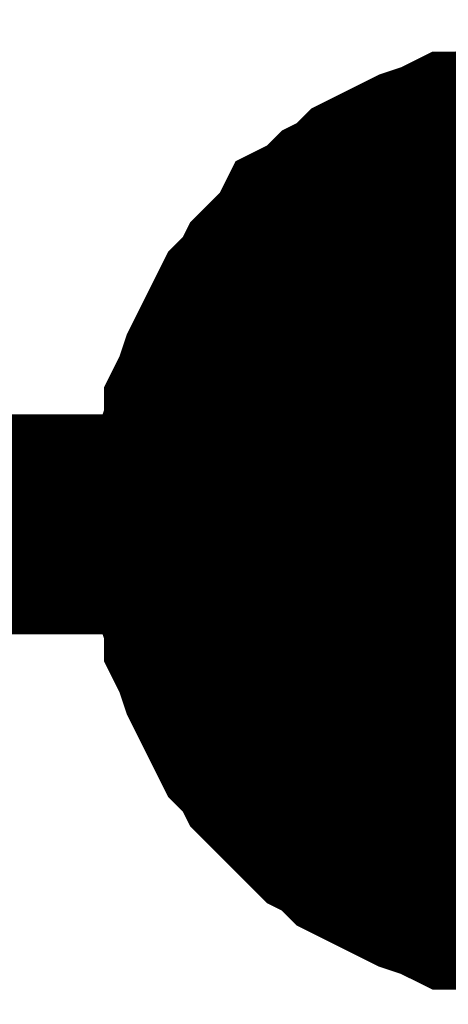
# Model space of a CAD drawing. Header units: inches. Extents: x 0 to 17, y 0 to 11.
# Tile 25 of 114: x 1.5211 to 1.5441, y 7.674 to 7.7267. Entities that reach past the tile are written whole.
import ezdxf

# ---------------------------------------------------------------- set-up
doc = ezdxf.new("R2010")
doc.units = ezdxf.units.IN
doc.header["$MEASUREMENT"] = 0
doc.layers.add('Sheet', color=255, linetype='Continuous')

msp = doc.modelspace()

# ---------------------------------------------------------------- linework, layer by layer
at = {"layer": 'Sheet'}
for points in [[(1.95056, 7.84995, 0.0118, 0.0118, 0), (1.95056, 7.699683, 0.0118, 0.0118, 0), (1.550536, 7.699683, 0.0118, 0.0118, 0), (1.150513, 7.699683, 0.0118, 0.0118, 0)], [(1.530714, 7.699683, 0.0118, 0.0118, 0), (1.530714, 7.700872, 0.0118, 0.0118, 0), (1.530714, 7.701665, 0.0118, 0.0118, 0), (1.53111, 7.702855, 0.0118, 0.0118, 0), (1.53111, 7.703648, 0.0118, 0.0118, 0), (1.531507, 7.704837, 0.0118, 0.0118, 0), (1.531507, 7.70563, 0.0118, 0.0118, 0), (1.531903, 7.706423, 0.0118, 0.0118, 0), (1.532299, 7.707612, 0.0118, 0.0118, 0), (1.532696, 7.708405, 0.0118, 0.0118, 0), (1.533092, 7.709198, 0.0118, 0.0118, 0), (1.533489, 7.709991, 0.0118, 0.0118, 0), (1.533885, 7.710784, 0.0118, 0.0118, 0), (1.534678, 7.711577, 0.0118, 0.0118, 0), (1.535075, 7.71237, 0.0118, 0.0118, 0), (1.535868, 7.713163, 0.0118, 0.0118, 0), (1.53666, 7.713956, 0.0118, 0.0118, 0), (1.537057, 7.714749, 0.0118, 0.0118, 0), (1.53785, 7.715146, 0.0118, 0.0118, 0), (1.538643, 7.715939, 0.0118, 0.0118, 0), (1.539436, 7.716335, 0.0118, 0.0118, 0), (1.540229, 7.717128, 0.0118, 0.0118, 0), (1.541021, 7.717525, 0.0118, 0.0118, 0), (1.541814, 7.717921, 0.0118, 0.0118, 0), (1.542607, 7.718317, 0.0118, 0.0118, 0), (1.543797, 7.718714, 0.0118, 0.0118, 0), (1.54459, 7.71911, 0.0118, 0.0118, 0), (1.545382, 7.71911, 0.0118, 0.0118, 0), (1.546572, 7.719507, 0.0118, 0.0118, 0), (1.547365, 7.719507, 0.0118, 0.0118, 0), (1.548554, 7.719903, 0.0118, 0.0118, 0), (1.549347, 7.719903, 0.0118, 0.0118, 0), (1.550536, 7.719903, 0.0118, 0.0118, 0)], [(1.530714, 7.699683, 0.0118, 0.0118, 0), (1.530714, 7.700872, 0.0118, 0.0118, 0), (1.530714, 7.701665, 0.0118, 0.0118, 0), (1.53111, 7.702855, 0.0118, 0.0118, 0), (1.53111, 7.703648, 0.0118, 0.0118, 0), (1.531507, 7.704837, 0.0118, 0.0118, 0), (1.531507, 7.70563, 0.0118, 0.0118, 0), (1.531903, 7.706423, 0.0118, 0.0118, 0), (1.532299, 7.707612, 0.0118, 0.0118, 0), (1.532696, 7.708405, 0.0118, 0.0118, 0), (1.533092, 7.709198, 0.0118, 0.0118, 0), (1.533489, 7.709991, 0.0118, 0.0118, 0), (1.533885, 7.710784, 0.0118, 0.0118, 0), (1.534678, 7.711577, 0.0118, 0.0118, 0), (1.535075, 7.71237, 0.0118, 0.0118, 0), (1.535868, 7.713163, 0.0118, 0.0118, 0), (1.53666, 7.713956, 0.0118, 0.0118, 0), (1.537057, 7.714749, 0.0118, 0.0118, 0), (1.53785, 7.715146, 0.0118, 0.0118, 0), (1.538643, 7.715939, 0.0118, 0.0118, 0), (1.539436, 7.716335, 0.0118, 0.0118, 0), (1.540229, 7.717128, 0.0118, 0.0118, 0), (1.541021, 7.717525, 0.0118, 0.0118, 0), (1.541814, 7.717921, 0.0118, 0.0118, 0), (1.542607, 7.718317, 0.0118, 0.0118, 0), (1.543797, 7.718714, 0.0118, 0.0118, 0), (1.54459, 7.71911, 0.0118, 0.0118, 0), (1.545382, 7.71911, 0.0118, 0.0118, 0), (1.546572, 7.719507, 0.0118, 0.0118, 0), (1.547365, 7.719507, 0.0118, 0.0118, 0), (1.548554, 7.719903, 0.0118, 0.0118, 0), (1.549347, 7.719903, 0.0118, 0.0118, 0), (1.550536, 7.719903, 0.0118, 0.0118, 0)], [(1.530714, 7.699683, 0.0118, 0.0118, 0), (1.530714, 7.700872, 0.0118, 0.0118, 0), (1.530714, 7.701665, 0.0118, 0.0118, 0), (1.53111, 7.702855, 0.0118, 0.0118, 0), (1.53111, 7.703648, 0.0118, 0.0118, 0), (1.531507, 7.704837, 0.0118, 0.0118, 0), (1.531507, 7.70563, 0.0118, 0.0118, 0), (1.531903, 7.706423, 0.0118, 0.0118, 0), (1.532299, 7.707612, 0.0118, 0.0118, 0), (1.532696, 7.708405, 0.0118, 0.0118, 0), (1.533092, 7.709198, 0.0118, 0.0118, 0), (1.533489, 7.709991, 0.0118, 0.0118, 0), (1.533885, 7.710784, 0.0118, 0.0118, 0), (1.534678, 7.711577, 0.0118, 0.0118, 0), (1.535075, 7.71237, 0.0118, 0.0118, 0), (1.535868, 7.713163, 0.0118, 0.0118, 0), (1.53666, 7.713956, 0.0118, 0.0118, 0), (1.537057, 7.714749, 0.0118, 0.0118, 0), (1.53785, 7.715146, 0.0118, 0.0118, 0), (1.538643, 7.715939, 0.0118, 0.0118, 0), (1.539436, 7.716335, 0.0118, 0.0118, 0), (1.540229, 7.717128, 0.0118, 0.0118, 0), (1.541021, 7.717525, 0.0118, 0.0118, 0), (1.541814, 7.717921, 0.0118, 0.0118, 0), (1.542607, 7.718317, 0.0118, 0.0118, 0), (1.543797, 7.718714, 0.0118, 0.0118, 0), (1.54459, 7.71911, 0.0118, 0.0118, 0), (1.545382, 7.71911, 0.0118, 0.0118, 0), (1.546572, 7.719507, 0.0118, 0.0118, 0), (1.547365, 7.719507, 0.0118, 0.0118, 0), (1.548554, 7.719903, 0.0118, 0.0118, 0), (1.549347, 7.719903, 0.0118, 0.0118, 0), (1.550536, 7.719903, 0.0118, 0.0118, 0)], [(1.530714, 7.699683, 0.0118, 0.0118, 0), (1.530714, 7.700872, 0.0118, 0.0118, 0), (1.530714, 7.701665, 0.0118, 0.0118, 0), (1.53111, 7.702855, 0.0118, 0.0118, 0), (1.53111, 7.703648, 0.0118, 0.0118, 0), (1.531507, 7.704837, 0.0118, 0.0118, 0), (1.531507, 7.70563, 0.0118, 0.0118, 0), (1.531903, 7.706423, 0.0118, 0.0118, 0), (1.532299, 7.707612, 0.0118, 0.0118, 0), (1.532696, 7.708405, 0.0118, 0.0118, 0), (1.533092, 7.709198, 0.0118, 0.0118, 0), (1.533489, 7.709991, 0.0118, 0.0118, 0), (1.533885, 7.710784, 0.0118, 0.0118, 0), (1.534678, 7.711577, 0.0118, 0.0118, 0), (1.535075, 7.71237, 0.0118, 0.0118, 0), (1.535868, 7.713163, 0.0118, 0.0118, 0), (1.53666, 7.713956, 0.0118, 0.0118, 0), (1.537057, 7.714749, 0.0118, 0.0118, 0), (1.53785, 7.715146, 0.0118, 0.0118, 0), (1.538643, 7.715939, 0.0118, 0.0118, 0), (1.539436, 7.716335, 0.0118, 0.0118, 0), (1.540229, 7.717128, 0.0118, 0.0118, 0), (1.541021, 7.717525, 0.0118, 0.0118, 0), (1.541814, 7.717921, 0.0118, 0.0118, 0), (1.542607, 7.718317, 0.0118, 0.0118, 0), (1.543797, 7.718714, 0.0118, 0.0118, 0), (1.54459, 7.71911, 0.0118, 0.0118, 0), (1.545382, 7.71911, 0.0118, 0.0118, 0), (1.546572, 7.719507, 0.0118, 0.0118, 0), (1.547365, 7.719507, 0.0118, 0.0118, 0), (1.548554, 7.719903, 0.0118, 0.0118, 0), (1.549347, 7.719903, 0.0118, 0.0118, 0), (1.550536, 7.719903, 0.0118, 0.0118, 0)], [(1.530714, 7.699683, 0.0039, 0.0039, 0), (1.530714, 7.700872, 0.0039, 0.0039, 0), (1.530714, 7.701665, 0.0039, 0.0039, 0), (1.53111, 7.702855, 0.0039, 0.0039, 0), (1.53111, 7.703648, 0.0039, 0.0039, 0), (1.531507, 7.704837, 0.0039, 0.0039, 0), (1.531507, 7.70563, 0.0039, 0.0039, 0), (1.531903, 7.706423, 0.0039, 0.0039, 0), (1.532299, 7.707612, 0.0039, 0.0039, 0), (1.532696, 7.708405, 0.0039, 0.0039, 0), (1.533092, 7.709198, 0.0039, 0.0039, 0), (1.533489, 7.709991, 0.0039, 0.0039, 0), (1.533885, 7.710784, 0.0039, 0.0039, 0), (1.534678, 7.711577, 0.0039, 0.0039, 0), (1.535075, 7.71237, 0.0039, 0.0039, 0), (1.535868, 7.713163, 0.0039, 0.0039, 0), (1.53666, 7.713956, 0.0039, 0.0039, 0), (1.537057, 7.714749, 0.0039, 0.0039, 0), (1.53785, 7.715146, 0.0039, 0.0039, 0), (1.538643, 7.715939, 0.0039, 0.0039, 0), (1.539436, 7.716335, 0.0039, 0.0039, 0), (1.540229, 7.717128, 0.0039, 0.0039, 0), (1.541021, 7.717525, 0.0039, 0.0039, 0), (1.541814, 7.717921, 0.0039, 0.0039, 0), (1.542607, 7.718317, 0.0039, 0.0039, 0), (1.543797, 7.718714, 0.0039, 0.0039, 0), (1.54459, 7.71911, 0.0039, 0.0039, 0), (1.545382, 7.71911, 0.0039, 0.0039, 0), (1.546572, 7.719507, 0.0039, 0.0039, 0)], [(1.530714, 7.699683, 0.0039, 0.0039, 0), (1.530714, 7.700872, 0.0039, 0.0039, 0), (1.530714, 7.701665, 0.0039, 0.0039, 0), (1.53111, 7.702855, 0.0039, 0.0039, 0), (1.53111, 7.703648, 0.0039, 0.0039, 0), (1.531507, 7.704837, 0.0039, 0.0039, 0), (1.531507, 7.70563, 0.0039, 0.0039, 0), (1.531903, 7.706423, 0.0039, 0.0039, 0), (1.532299, 7.707612, 0.0039, 0.0039, 0), (1.532696, 7.708405, 0.0039, 0.0039, 0), (1.533092, 7.709198, 0.0039, 0.0039, 0), (1.533489, 7.709991, 0.0039, 0.0039, 0), (1.533885, 7.710784, 0.0039, 0.0039, 0), (1.534678, 7.711577, 0.0039, 0.0039, 0), (1.535075, 7.71237, 0.0039, 0.0039, 0), (1.535868, 7.713163, 0.0039, 0.0039, 0), (1.53666, 7.713956, 0.0039, 0.0039, 0), (1.537057, 7.714749, 0.0039, 0.0039, 0), (1.53785, 7.715146, 0.0039, 0.0039, 0), (1.538643, 7.715939, 0.0039, 0.0039, 0), (1.539436, 7.716335, 0.0039, 0.0039, 0), (1.540229, 7.717128, 0.0039, 0.0039, 0), (1.541021, 7.717525, 0.0039, 0.0039, 0), (1.541814, 7.717921, 0.0039, 0.0039, 0), (1.542607, 7.718317, 0.0039, 0.0039, 0), (1.543797, 7.718714, 0.0039, 0.0039, 0), (1.54459, 7.71911, 0.0039, 0.0039, 0), (1.545382, 7.71911, 0.0039, 0.0039, 0), (1.546572, 7.719507, 0.0039, 0.0039, 0)], [(1.530714, 7.699683, 0.0039, 0.0039, 0), (1.530714, 7.700872, 0.0039, 0.0039, 0), (1.530714, 7.701665, 0.0039, 0.0039, 0), (1.53111, 7.702855, 0.0039, 0.0039, 0), (1.53111, 7.703648, 0.0039, 0.0039, 0), (1.531507, 7.704837, 0.0039, 0.0039, 0), (1.531507, 7.70563, 0.0039, 0.0039, 0), (1.531903, 7.706423, 0.0039, 0.0039, 0), (1.532299, 7.707612, 0.0039, 0.0039, 0), (1.532696, 7.708405, 0.0039, 0.0039, 0), (1.533092, 7.709198, 0.0039, 0.0039, 0), (1.533489, 7.709991, 0.0039, 0.0039, 0), (1.533885, 7.710784, 0.0039, 0.0039, 0), (1.534678, 7.711577, 0.0039, 0.0039, 0), (1.535075, 7.71237, 0.0039, 0.0039, 0), (1.535868, 7.713163, 0.0039, 0.0039, 0), (1.53666, 7.713956, 0.0039, 0.0039, 0), (1.537057, 7.714749, 0.0039, 0.0039, 0), (1.53785, 7.715146, 0.0039, 0.0039, 0), (1.538643, 7.715939, 0.0039, 0.0039, 0), (1.539436, 7.716335, 0.0039, 0.0039, 0), (1.540229, 7.717128, 0.0039, 0.0039, 0), (1.541021, 7.717525, 0.0039, 0.0039, 0), (1.541814, 7.717921, 0.0039, 0.0039, 0), (1.542607, 7.718317, 0.0039, 0.0039, 0), (1.543797, 7.718714, 0.0039, 0.0039, 0), (1.54459, 7.71911, 0.0039, 0.0039, 0), (1.545382, 7.71911, 0.0039, 0.0039, 0), (1.546572, 7.719507, 0.0039, 0.0039, 0)], [(1.530714, 7.699683, 0.0039, 0.0039, 0), (1.530714, 7.700872, 0.0039, 0.0039, 0), (1.530714, 7.701665, 0.0039, 0.0039, 0), (1.53111, 7.702855, 0.0039, 0.0039, 0), (1.53111, 7.703648, 0.0039, 0.0039, 0), (1.531507, 7.704837, 0.0039, 0.0039, 0), (1.531507, 7.70563, 0.0039, 0.0039, 0), (1.531903, 7.706423, 0.0039, 0.0039, 0), (1.532299, 7.707612, 0.0039, 0.0039, 0), (1.532696, 7.708405, 0.0039, 0.0039, 0), (1.533092, 7.709198, 0.0039, 0.0039, 0), (1.533489, 7.709991, 0.0039, 0.0039, 0), (1.533885, 7.710784, 0.0039, 0.0039, 0), (1.534678, 7.711577, 0.0039, 0.0039, 0), (1.535075, 7.71237, 0.0039, 0.0039, 0), (1.535868, 7.713163, 0.0039, 0.0039, 0), (1.53666, 7.713956, 0.0039, 0.0039, 0), (1.537057, 7.714749, 0.0039, 0.0039, 0), (1.53785, 7.715146, 0.0039, 0.0039, 0), (1.538643, 7.715939, 0.0039, 0.0039, 0), (1.539436, 7.716335, 0.0039, 0.0039, 0), (1.540229, 7.717128, 0.0039, 0.0039, 0), (1.541021, 7.717525, 0.0039, 0.0039, 0), (1.541814, 7.717921, 0.0039, 0.0039, 0), (1.542607, 7.718317, 0.0039, 0.0039, 0), (1.543797, 7.718714, 0.0039, 0.0039, 0), (1.54459, 7.71911, 0.0039, 0.0039, 0), (1.545382, 7.71911, 0.0039, 0.0039, 0), (1.546572, 7.719507, 0.0039, 0.0039, 0)], [(1.550536, 7.679859, 0.0118, 0.0118, 0), (1.549347, 7.679859, 0.0118, 0.0118, 0), (1.548554, 7.679859, 0.0118, 0.0118, 0), (1.547365, 7.680255, 0.0118, 0.0118, 0), (1.546572, 7.680255, 0.0118, 0.0118, 0), (1.545382, 7.680652, 0.0118, 0.0118, 0), (1.54459, 7.680652, 0.0118, 0.0118, 0), (1.543797, 7.681048, 0.0118, 0.0118, 0), (1.542607, 7.681445, 0.0118, 0.0118, 0), (1.541814, 7.681841, 0.0118, 0.0118, 0), (1.541021, 7.682238, 0.0118, 0.0118, 0), (1.540229, 7.682634, 0.0118, 0.0118, 0), (1.539436, 7.683031, 0.0118, 0.0118, 0), (1.538643, 7.683824, 0.0118, 0.0118, 0), (1.53785, 7.68422, 0.0118, 0.0118, 0), (1.537057, 7.685013, 0.0118, 0.0118, 0), (1.53666, 7.685409, 0.0118, 0.0118, 0), (1.535868, 7.686202, 0.0118, 0.0118, 0), (1.535075, 7.686995, 0.0118, 0.0118, 0), (1.534678, 7.687788, 0.0118, 0.0118, 0), (1.533885, 7.688581, 0.0118, 0.0118, 0), (1.533489, 7.689374, 0.0118, 0.0118, 0), (1.533092, 7.690167, 0.0118, 0.0118, 0), (1.532696, 7.69096, 0.0118, 0.0118, 0), (1.532299, 7.691753, 0.0118, 0.0118, 0), (1.531903, 7.692943, 0.0118, 0.0118, 0), (1.531507, 7.693736, 0.0118, 0.0118, 0), (1.531507, 7.694529, 0.0118, 0.0118, 0), (1.53111, 7.695718, 0.0118, 0.0118, 0), (1.53111, 7.696511, 0.0118, 0.0118, 0), (1.530714, 7.6977, 0.0118, 0.0118, 0), (1.530714, 7.698493, 0.0118, 0.0118, 0), (1.530714, 7.699683, 0.0118, 0.0118, 0)], [(1.530714, 7.699683, 0.0118, 0.0118, 0), (1.530714, 7.699683, 0.0118, 0.0118, 0)], [(1.550536, 7.679859, 0.0118, 0.0118, 0), (1.549347, 7.679859, 0.0118, 0.0118, 0), (1.548554, 7.679859, 0.0118, 0.0118, 0), (1.547365, 7.680255, 0.0118, 0.0118, 0), (1.546572, 7.680255, 0.0118, 0.0118, 0), (1.545382, 7.680652, 0.0118, 0.0118, 0), (1.54459, 7.680652, 0.0118, 0.0118, 0), (1.543797, 7.681048, 0.0118, 0.0118, 0), (1.542607, 7.681445, 0.0118, 0.0118, 0), (1.541814, 7.681841, 0.0118, 0.0118, 0), (1.541021, 7.682238, 0.0118, 0.0118, 0), (1.540229, 7.682634, 0.0118, 0.0118, 0), (1.539436, 7.683031, 0.0118, 0.0118, 0), (1.538643, 7.683824, 0.0118, 0.0118, 0), (1.53785, 7.68422, 0.0118, 0.0118, 0), (1.537057, 7.685013, 0.0118, 0.0118, 0), (1.53666, 7.685409, 0.0118, 0.0118, 0), (1.535868, 7.686202, 0.0118, 0.0118, 0), (1.535075, 7.686995, 0.0118, 0.0118, 0), (1.534678, 7.687788, 0.0118, 0.0118, 0), (1.533885, 7.688581, 0.0118, 0.0118, 0), (1.533489, 7.689374, 0.0118, 0.0118, 0), (1.533092, 7.690167, 0.0118, 0.0118, 0), (1.532696, 7.69096, 0.0118, 0.0118, 0), (1.532299, 7.691753, 0.0118, 0.0118, 0), (1.531903, 7.692943, 0.0118, 0.0118, 0), (1.531507, 7.693736, 0.0118, 0.0118, 0), (1.531507, 7.694529, 0.0118, 0.0118, 0), (1.53111, 7.695718, 0.0118, 0.0118, 0), (1.53111, 7.696511, 0.0118, 0.0118, 0), (1.530714, 7.6977, 0.0118, 0.0118, 0), (1.530714, 7.698493, 0.0118, 0.0118, 0), (1.530714, 7.699683, 0.0118, 0.0118, 0)], [(1.530714, 7.699683, 0.0118, 0.0118, 0), (1.530714, 7.699683, 0.0118, 0.0118, 0)], [(1.550536, 7.679859, 0.0118, 0.0118, 0), (1.549347, 7.679859, 0.0118, 0.0118, 0), (1.548554, 7.679859, 0.0118, 0.0118, 0), (1.547365, 7.680255, 0.0118, 0.0118, 0), (1.546572, 7.680255, 0.0118, 0.0118, 0), (1.545382, 7.680652, 0.0118, 0.0118, 0), (1.54459, 7.680652, 0.0118, 0.0118, 0), (1.543797, 7.681048, 0.0118, 0.0118, 0), (1.542607, 7.681445, 0.0118, 0.0118, 0), (1.541814, 7.681841, 0.0118, 0.0118, 0), (1.541021, 7.682238, 0.0118, 0.0118, 0), (1.540229, 7.682634, 0.0118, 0.0118, 0), (1.539436, 7.683031, 0.0118, 0.0118, 0), (1.538643, 7.683824, 0.0118, 0.0118, 0), (1.53785, 7.68422, 0.0118, 0.0118, 0), (1.537057, 7.685013, 0.0118, 0.0118, 0), (1.53666, 7.685409, 0.0118, 0.0118, 0), (1.535868, 7.686202, 0.0118, 0.0118, 0), (1.535075, 7.686995, 0.0118, 0.0118, 0), (1.534678, 7.687788, 0.0118, 0.0118, 0), (1.533885, 7.688581, 0.0118, 0.0118, 0), (1.533489, 7.689374, 0.0118, 0.0118, 0), (1.533092, 7.690167, 0.0118, 0.0118, 0), (1.532696, 7.69096, 0.0118, 0.0118, 0), (1.532299, 7.691753, 0.0118, 0.0118, 0), (1.531903, 7.692943, 0.0118, 0.0118, 0), (1.531507, 7.693736, 0.0118, 0.0118, 0), (1.531507, 7.694529, 0.0118, 0.0118, 0), (1.53111, 7.695718, 0.0118, 0.0118, 0), (1.53111, 7.696511, 0.0118, 0.0118, 0), (1.530714, 7.6977, 0.0118, 0.0118, 0), (1.530714, 7.698493, 0.0118, 0.0118, 0), (1.530714, 7.699683, 0.0118, 0.0118, 0)], [(1.530714, 7.699683, 0.0118, 0.0118, 0), (1.530714, 7.699683, 0.0118, 0.0118, 0)], [(1.550536, 7.679859, 0.0118, 0.0118, 0), (1.549347, 7.679859, 0.0118, 0.0118, 0), (1.548554, 7.679859, 0.0118, 0.0118, 0), (1.547365, 7.680255, 0.0118, 0.0118, 0), (1.546572, 7.680255, 0.0118, 0.0118, 0), (1.545382, 7.680652, 0.0118, 0.0118, 0), (1.54459, 7.680652, 0.0118, 0.0118, 0), (1.543797, 7.681048, 0.0118, 0.0118, 0), (1.542607, 7.681445, 0.0118, 0.0118, 0), (1.541814, 7.681841, 0.0118, 0.0118, 0), (1.541021, 7.682238, 0.0118, 0.0118, 0), (1.540229, 7.682634, 0.0118, 0.0118, 0), (1.539436, 7.683031, 0.0118, 0.0118, 0), (1.538643, 7.683824, 0.0118, 0.0118, 0), (1.53785, 7.68422, 0.0118, 0.0118, 0), (1.537057, 7.685013, 0.0118, 0.0118, 0), (1.53666, 7.685409, 0.0118, 0.0118, 0), (1.535868, 7.686202, 0.0118, 0.0118, 0), (1.535075, 7.686995, 0.0118, 0.0118, 0), (1.534678, 7.687788, 0.0118, 0.0118, 0), (1.533885, 7.688581, 0.0118, 0.0118, 0), (1.533489, 7.689374, 0.0118, 0.0118, 0), (1.533092, 7.690167, 0.0118, 0.0118, 0), (1.532696, 7.69096, 0.0118, 0.0118, 0), (1.532299, 7.691753, 0.0118, 0.0118, 0), (1.531903, 7.692943, 0.0118, 0.0118, 0), (1.531507, 7.693736, 0.0118, 0.0118, 0), (1.531507, 7.694529, 0.0118, 0.0118, 0), (1.53111, 7.695718, 0.0118, 0.0118, 0), (1.53111, 7.696511, 0.0118, 0.0118, 0), (1.530714, 7.6977, 0.0118, 0.0118, 0), (1.530714, 7.698493, 0.0118, 0.0118, 0), (1.530714, 7.699683, 0.0118, 0.0118, 0)], [(1.530714, 7.699683, 0.0118, 0.0118, 0), (1.530714, 7.699683, 0.0118, 0.0118, 0)], [(1.546572, 7.680255, 0.0039, 0.0039, 0), (1.545382, 7.680652, 0.0039, 0.0039, 0), (1.54459, 7.680652, 0.0039, 0.0039, 0), (1.543797, 7.681048, 0.0039, 0.0039, 0), (1.542607, 7.681445, 0.0039, 0.0039, 0), (1.541814, 7.681841, 0.0039, 0.0039, 0), (1.541021, 7.682238, 0.0039, 0.0039, 0), (1.540229, 7.682634, 0.0039, 0.0039, 0), (1.539436, 7.683031, 0.0039, 0.0039, 0), (1.538643, 7.683824, 0.0039, 0.0039, 0), (1.53785, 7.68422, 0.0039, 0.0039, 0), (1.537057, 7.685013, 0.0039, 0.0039, 0), (1.53666, 7.685409, 0.0039, 0.0039, 0), (1.535868, 7.686202, 0.0039, 0.0039, 0), (1.535075, 7.686995, 0.0039, 0.0039, 0), (1.534678, 7.687788, 0.0039, 0.0039, 0), (1.533885, 7.688581, 0.0039, 0.0039, 0), (1.533489, 7.689374, 0.0039, 0.0039, 0), (1.533092, 7.690167, 0.0039, 0.0039, 0), (1.532696, 7.69096, 0.0039, 0.0039, 0), (1.532299, 7.691753, 0.0039, 0.0039, 0), (1.531903, 7.692943, 0.0039, 0.0039, 0), (1.531507, 7.693736, 0.0039, 0.0039, 0), (1.531507, 7.694529, 0.0039, 0.0039, 0), (1.53111, 7.695718, 0.0039, 0.0039, 0), (1.53111, 7.696511, 0.0039, 0.0039, 0), (1.530714, 7.6977, 0.0039, 0.0039, 0), (1.530714, 7.698493, 0.0039, 0.0039, 0), (1.530714, 7.699683, 0.0039, 0.0039, 0)], [(1.530714, 7.699683, 0.0039, 0.0039, 0), (1.530714, 7.699683, 0.0039, 0.0039, 0)], [(1.546572, 7.680255, 0.0039, 0.0039, 0), (1.545382, 7.680652, 0.0039, 0.0039, 0), (1.54459, 7.680652, 0.0039, 0.0039, 0), (1.543797, 7.681048, 0.0039, 0.0039, 0), (1.542607, 7.681445, 0.0039, 0.0039, 0), (1.541814, 7.681841, 0.0039, 0.0039, 0), (1.541021, 7.682238, 0.0039, 0.0039, 0), (1.540229, 7.682634, 0.0039, 0.0039, 0), (1.539436, 7.683031, 0.0039, 0.0039, 0), (1.538643, 7.683824, 0.0039, 0.0039, 0), (1.53785, 7.68422, 0.0039, 0.0039, 0), (1.537057, 7.685013, 0.0039, 0.0039, 0), (1.53666, 7.685409, 0.0039, 0.0039, 0), (1.535868, 7.686202, 0.0039, 0.0039, 0), (1.535075, 7.686995, 0.0039, 0.0039, 0), (1.534678, 7.687788, 0.0039, 0.0039, 0), (1.533885, 7.688581, 0.0039, 0.0039, 0), (1.533489, 7.689374, 0.0039, 0.0039, 0), (1.533092, 7.690167, 0.0039, 0.0039, 0), (1.532696, 7.69096, 0.0039, 0.0039, 0), (1.532299, 7.691753, 0.0039, 0.0039, 0), (1.531903, 7.692943, 0.0039, 0.0039, 0), (1.531507, 7.693736, 0.0039, 0.0039, 0), (1.531507, 7.694529, 0.0039, 0.0039, 0), (1.53111, 7.695718, 0.0039, 0.0039, 0), (1.53111, 7.696511, 0.0039, 0.0039, 0), (1.530714, 7.6977, 0.0039, 0.0039, 0), (1.530714, 7.698493, 0.0039, 0.0039, 0), (1.530714, 7.699683, 0.0039, 0.0039, 0)], [(1.530714, 7.699683, 0.0039, 0.0039, 0), (1.530714, 7.699683, 0.0039, 0.0039, 0)], [(1.546572, 7.680255, 0.0039, 0.0039, 0), (1.545382, 7.680652, 0.0039, 0.0039, 0), (1.54459, 7.680652, 0.0039, 0.0039, 0), (1.543797, 7.681048, 0.0039, 0.0039, 0), (1.542607, 7.681445, 0.0039, 0.0039, 0), (1.541814, 7.681841, 0.0039, 0.0039, 0), (1.541021, 7.682238, 0.0039, 0.0039, 0), (1.540229, 7.682634, 0.0039, 0.0039, 0), (1.539436, 7.683031, 0.0039, 0.0039, 0), (1.538643, 7.683824, 0.0039, 0.0039, 0), (1.53785, 7.68422, 0.0039, 0.0039, 0), (1.537057, 7.685013, 0.0039, 0.0039, 0), (1.53666, 7.685409, 0.0039, 0.0039, 0), (1.535868, 7.686202, 0.0039, 0.0039, 0), (1.535075, 7.686995, 0.0039, 0.0039, 0), (1.534678, 7.687788, 0.0039, 0.0039, 0), (1.533885, 7.688581, 0.0039, 0.0039, 0), (1.533489, 7.689374, 0.0039, 0.0039, 0), (1.533092, 7.690167, 0.0039, 0.0039, 0), (1.532696, 7.69096, 0.0039, 0.0039, 0), (1.532299, 7.691753, 0.0039, 0.0039, 0), (1.531903, 7.692943, 0.0039, 0.0039, 0), (1.531507, 7.693736, 0.0039, 0.0039, 0), (1.531507, 7.694529, 0.0039, 0.0039, 0), (1.53111, 7.695718, 0.0039, 0.0039, 0), (1.53111, 7.696511, 0.0039, 0.0039, 0), (1.530714, 7.6977, 0.0039, 0.0039, 0), (1.530714, 7.698493, 0.0039, 0.0039, 0), (1.530714, 7.699683, 0.0039, 0.0039, 0)], [(1.530714, 7.699683, 0.0039, 0.0039, 0), (1.530714, 7.699683, 0.0039, 0.0039, 0)], [(1.546572, 7.680255, 0.0039, 0.0039, 0), (1.545382, 7.680652, 0.0039, 0.0039, 0), (1.54459, 7.680652, 0.0039, 0.0039, 0), (1.543797, 7.681048, 0.0039, 0.0039, 0), (1.542607, 7.681445, 0.0039, 0.0039, 0), (1.541814, 7.681841, 0.0039, 0.0039, 0), (1.541021, 7.682238, 0.0039, 0.0039, 0), (1.540229, 7.682634, 0.0039, 0.0039, 0), (1.539436, 7.683031, 0.0039, 0.0039, 0), (1.538643, 7.683824, 0.0039, 0.0039, 0), (1.53785, 7.68422, 0.0039, 0.0039, 0), (1.537057, 7.685013, 0.0039, 0.0039, 0), (1.53666, 7.685409, 0.0039, 0.0039, 0), (1.535868, 7.686202, 0.0039, 0.0039, 0), (1.535075, 7.686995, 0.0039, 0.0039, 0), (1.534678, 7.687788, 0.0039, 0.0039, 0), (1.533885, 7.688581, 0.0039, 0.0039, 0), (1.533489, 7.689374, 0.0039, 0.0039, 0), (1.533092, 7.690167, 0.0039, 0.0039, 0), (1.532696, 7.69096, 0.0039, 0.0039, 0), (1.532299, 7.691753, 0.0039, 0.0039, 0), (1.531903, 7.692943, 0.0039, 0.0039, 0), (1.531507, 7.693736, 0.0039, 0.0039, 0), (1.531507, 7.694529, 0.0039, 0.0039, 0), (1.53111, 7.695718, 0.0039, 0.0039, 0), (1.53111, 7.696511, 0.0039, 0.0039, 0), (1.530714, 7.6977, 0.0039, 0.0039, 0), (1.530714, 7.698493, 0.0039, 0.0039, 0), (1.530714, 7.699683, 0.0039, 0.0039, 0)], [(1.530714, 7.699683, 0.0039, 0.0039, 0), (1.530714, 7.699683, 0.0039, 0.0039, 0)]]:
    msp.add_lwpolyline(points, format="xyseb", dxfattribs=at)
msp.add_lwpolyline([(1.54, 7.7, 0.02, 0.02, 1), (1.56, 7.7, 0.02, 0.02, 1)], format="xyseb", close=True, dxfattribs=at)

doc.saveas('drawing.dxf')
